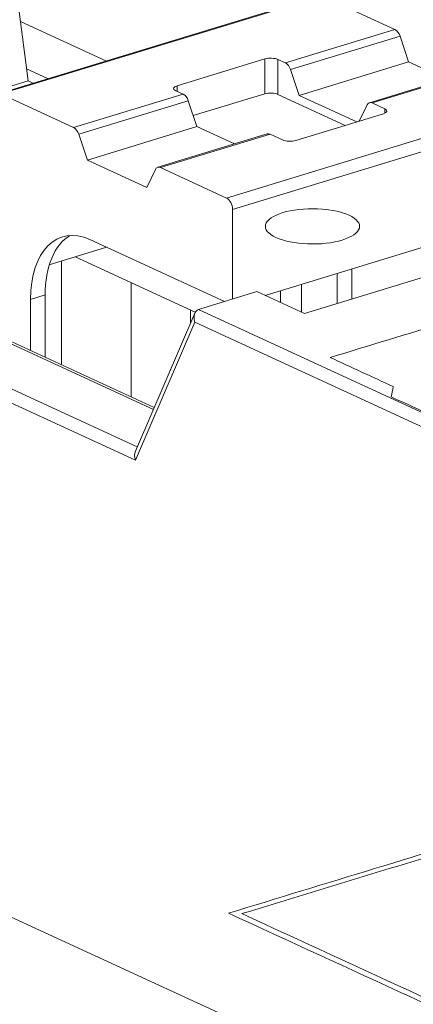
# Model space of a CAD drawing. Header units: inches. Extents: x -36 to 647, y 177 to 609.
# Tile 151 of 256: x 397.57 to 399.66, y 214.46 to 219.69. Entities that reach past the tile are written whole.
import ezdxf

# ---------------------------------------------------------------- set-up
doc = ezdxf.new("R2010")
doc.units = ezdxf.units.IN
doc.header["$MEASUREMENT"] = 0
doc.layers.add('1', color=7, linetype='Continuous')

# ---------------------------------------------------------------- blocks, each defined once
blk = doc.blocks.new('block 3369')
at = {"layer": '1', "color": 155, "lineweight": 18, "true_color": 0x4c7299}
blk.add_lwpolyline([(398.501, 218.1313), (398.1854, 217.3964)], dxfattribs=at)
blk = doc.blocks.new('block 3370')
at = {"layer": '1', "color": 155, "lineweight": 18, "true_color": 0x4c7299}
blk.add_lwpolyline([(398.8858, 219.0841), (398.3041, 218.9064)], dxfattribs=at)
blk = doc.blocks.new('block 3371')
at = {"layer": '1', "color": 155, "lineweight": 18, "true_color": 0x4c7299}
blk.add_lwpolyline([(400.0105, 219.4277), (399.4288, 219.25)], dxfattribs=at)
blk = doc.blocks.new('block 3372')
at = {"layer": '1', "color": 155, "lineweight": 18, "true_color": 0x4c7299}
blk.add_lwpolyline([(399.1622, 219.819), (397.4559, 219.2977)], dxfattribs=at)
blk = doc.blocks.new('block 4373')
at = {"layer": '1', "color": 155, "lineweight": 13, "true_color": 0x4c7299}
blk.add_lwpolyline([(398.4664, 219.2597), (397.8847, 219.082)], dxfattribs=at)
blk = doc.blocks.new('block 4374')
at = {"layer": '1', "color": 155, "lineweight": 13, "true_color": 0x4c7299}
blk.add_lwpolyline([(397.8574, 219.1178), (398.4391, 219.2955)], dxfattribs=at)
blk = doc.blocks.new('block 4375')
at = {"layer": '1', "color": 155, "lineweight": 18, "true_color": 0x4c7299}
blk.add_lwpolyline([(398.872, 219.4824), (398.4066, 219.3402)], dxfattribs=at)
blk = doc.blocks.new('block 4376')
at = {"layer": '1', "color": 155, "lineweight": 18, "true_color": 0x4c7299}
blk.add_lwpolyline([(398.3994, 219.3138), (398.4391, 219.2955)], dxfattribs=at)
blk = doc.blocks.new('block 4377')
at = {"layer": '1', "color": 155, "lineweight": 18, "true_color": 0x4c7299}
blk.add_lwpolyline([(397.8574, 219.1178), (397.4705, 219.2962)], dxfattribs=at)
blk = doc.blocks.new('block 4378')
at = {"layer": '1', "color": 155, "lineweight": 13, "true_color": 0x4c7299}
blk.add_lwpolyline([(399.1769, 219.8175), (397.4705, 219.2962)], dxfattribs=at)
blk = doc.blocks.new('block 4379')
at = {"layer": '1', "color": 155, "lineweight": 18, "true_color": 0x4c7299}
blk.add_lwpolyline([(399.1769, 219.8175), (399.5637, 219.6391)], dxfattribs=at)
blk = doc.blocks.new('block 4380')
at = {"layer": '1', "color": 155, "lineweight": 13, "true_color": 0x4c7299}
blk.add_lwpolyline([(398.982, 219.4614), (399.5637, 219.6391)], dxfattribs=at)
blk = doc.blocks.new('block 4381')
at = {"layer": '1', "color": 155, "lineweight": 18, "true_color": 0x4c7299}
blk.add_lwpolyline([(398.982, 219.4614), (398.9423, 219.4797)], dxfattribs=at)
blk = doc.blocks.new('block 4382')
at = {"layer": '1', "color": 155, "lineweight": 13, "true_color": 0x4c7299}
blk.add_lwpolyline([(400.0251, 219.4263), (399.4434, 219.2485)], dxfattribs=at)
blk = doc.blocks.new('block 4384')
at = {"layer": '1', "color": 155, "lineweight": 13, "true_color": 0x4c7299}
blk.add_lwpolyline([(398.6698, 218.743), (400.3762, 219.2643)], dxfattribs=at)
blk = doc.blocks.new('block 4385')
at = {"layer": '1', "color": 155, "lineweight": 18, "true_color": 0x4c7299}
blk.add_lwpolyline([(398.6698, 218.743), (398.3187, 218.9049)], dxfattribs=at)
blk = doc.blocks.new('block 4386')
at = {"layer": '1', "color": 155, "lineweight": 18, "true_color": 0x4c7299}
blk.add_lwpolyline([(398.9004, 219.0826), (398.9675, 219.0517)], dxfattribs=at)
blk = doc.blocks.new('block 4387')
at = {"layer": '1', "color": 155, "lineweight": 18, "true_color": 0x4c7299}
blk.add_lwpolyline([(399.0378, 219.049), (399.5032, 219.1912)], dxfattribs=at)
blk = doc.blocks.new('block 4388')
at = {"layer": '1', "color": 155, "lineweight": 18, "true_color": 0x4c7299}
blk.add_lwpolyline([(399.5104, 219.2176), (399.4434, 219.2485)], dxfattribs=at)
blk = doc.blocks.new('block 4389')
at = {"layer": '1', "color": 155, "lineweight": 13, "true_color": 0x4c7299}
blk.add_lwpolyline([(399.591, 219.6033), (399.0093, 219.4256)], dxfattribs=at)
blk = doc.blocks.new('block 4390')
at = {"layer": '1', "color": 155, "lineweight": 13, "true_color": 0x4c7299}
blk.add_lwpolyline([(398.9004, 219.0826), (398.3187, 218.9049)], dxfattribs=at)
blk = doc.blocks.new('block 4391')
at = {"layer": '1', "color": 155, "lineweight": 13, "true_color": 0x4c7299}
blk.add_lwpolyline([(400.4077, 219.2034), (398.7014, 218.6821)], dxfattribs=at)
blk = doc.blocks.new('block 4392')
at = {"layer": '1', "color": 155, "lineweight": 18, "true_color": 0x4c7299}
blk.add_lwpolyline([(398.2914, 218.8944), (398.2459, 218.7995)], dxfattribs=at)
blk = doc.blocks.new('block 4393')
at = {"layer": '1', "color": 155, "lineweight": 18, "true_color": 0x4c7299}
blk.add_lwpolyline([(399.6366, 219.4664), (399.0549, 219.2887)], dxfattribs=at)
blk = doc.blocks.new('block 4394')
at = {"layer": '1', "color": 155, "lineweight": 18, "true_color": 0x4c7299}
blk.add_lwpolyline([(399.591, 219.6033), (399.6366, 219.4664)], dxfattribs=at)
blk = doc.blocks.new('block 4395')
at = {"layer": '1', "color": 155, "lineweight": 18, "true_color": 0x4c7299}
blk.add_lwpolyline([(399.0549, 219.2887), (399.0093, 219.4256)], dxfattribs=at)
blk = doc.blocks.new('block 4396')
at = {"layer": '1', "color": 155, "lineweight": 18, "true_color": 0x4c7299}
blk.add_lwpolyline([(398.512, 219.1228), (397.9302, 218.9451)], dxfattribs=at)
blk = doc.blocks.new('block 4397')
at = {"layer": '1', "color": 155, "lineweight": 18, "true_color": 0x4c7299}
blk.add_lwpolyline([(397.9302, 218.9451), (397.8847, 219.082)], dxfattribs=at)
blk = doc.blocks.new('block 4398')
at = {"layer": '1', "color": 155, "lineweight": 18, "true_color": 0x4c7299}
blk.add_lwpolyline([(398.4664, 219.2597), (398.512, 219.1228)], dxfattribs=at)
blk = doc.blocks.new('block 4399')
at = {"layer": '1', "color": 155, "lineweight": 18, "true_color": 0x4c7299}
blk.add_lwpolyline([(399.416, 219.238), (399.3747, 219.1519)], dxfattribs=at)
blk = doc.blocks.new('block 4400')
at = {"layer": '1', "color": 155, "lineweight": 18, "true_color": 0x4c7299}
blk.add_lwpolyline([(398.2459, 218.7995), (397.9302, 218.9451)], dxfattribs=at)
blk = doc.blocks.new('block 4401')
at = {"layer": '1', "color": 155, "lineweight": 18, "true_color": 0x4c7299}
blk.add_lwpolyline([(398.512, 219.1228), (398.7114, 219.0308)], dxfattribs=at)
blk = doc.blocks.new('block 4402')
at = {"layer": '1', "color": 155, "lineweight": 18, "true_color": 0x4c7299}
blk.add_lwpolyline([(399.6366, 219.4664), (399.836, 219.3744)], dxfattribs=at)
blk = doc.blocks.new('block 4403')
at = {"layer": '1', "color": 155, "lineweight": 18, "true_color": 0x4c7299}
blk.add_lwpolyline([(399.3607, 219.1476), (399.0549, 219.2887)], dxfattribs=at)
blk = doc.blocks.new('block 4417')
at = {"layer": '1', "color": 155, "lineweight": 13, "true_color": 0x4c7299}
blk.add_lwpolyline([(398.521, 218.1505), (400.7107, 217.1403)], dxfattribs=at)
blk = doc.blocks.new('block 4418')
at = {"layer": '1', "color": 155, "lineweight": 18, "true_color": 0x4c7299}
blk.add_lwpolyline([(399.0837, 218.1288), (401.4105, 218.8397)], dxfattribs=at)
blk = doc.blocks.new('block 4424')
at = {"layer": '1', "color": 155, "lineweight": 18, "true_color": 0x4c7299}
blk.add_lwpolyline([(398.8312, 218.2452), (399.0837, 218.1288)], dxfattribs=at)
blk = doc.blocks.new('block 4425')
at = {"layer": '1', "color": 155, "lineweight": 18, "true_color": 0x4c7299}
blk.add_lwpolyline([(398.521, 218.1505), (398.8312, 218.2452)], dxfattribs=at)
blk = doc.blocks.new('block 4441')
at = {"layer": '1', "color": 155, "lineweight": 13, "true_color": 0x4c7299}
blk.add_lwpolyline([(398.5012, 218.0835), (398.1856, 217.3486)], dxfattribs=at)
blk = doc.blocks.new('block 4446')
at = {"layer": '1', "color": 155, "lineweight": 13, "true_color": 0x4c7299}
blk.add_lwpolyline([(400.6719, 217.0821), (398.5012, 218.0835)], dxfattribs=at)
blk = doc.blocks.new('block 4458')
at = {"layer": '1', "color": 155, "lineweight": 18, "true_color": 0x4c7299}
blk.add_lwpolyline([(397.6159, 219.3659), (396.4402, 219.0067)], dxfattribs=at)
blk = doc.blocks.new('block 4459')
at = {"layer": '1', "color": 155, "lineweight": 18, "true_color": 0x4c7299}
blk.add_lwpolyline([(397.6159, 219.3659), (397.5404, 219.955)], dxfattribs=at)
blk = doc.blocks.new('block 4464')
at = {"layer": '1', "color": 155, "lineweight": 13, "true_color": 0x4c7299}
blk.add_lwpolyline([(398.1856, 217.3486), (396.3844, 218.1794)], dxfattribs=at)
blk = doc.blocks.new('block 4466')
at = {"layer": '1', "color": 155, "lineweight": 13, "true_color": 0x4c7299}
blk.add_lwpolyline([(396.4379, 218.2308), (398.1956, 217.42)], dxfattribs=at)
blk = doc.blocks.new('block 4467')
at = {"layer": '1', "color": 155, "lineweight": 18, "true_color": 0x4c7299}
blk.add_lwpolyline([(398.2809, 217.6186), (396.7482, 218.3256)], dxfattribs=at)
blk = doc.blocks.new('block 4470')
at = {"layer": '1', "color": 155, "lineweight": 18, "true_color": 0x4c7299}
blk.add_lwpolyline([(397.0169, 218.2148), (398.2856, 217.6296)], dxfattribs=at)
blk = doc.blocks.new('block 4472')
at = {"layer": '1', "color": 155, "lineweight": 18, "true_color": 0x4c7299}
blk.add_lwpolyline([(397.7187, 219.3779), (397.6079, 219.4291)], dxfattribs=at)
blk = doc.blocks.new('block 4474')
at = {"layer": '1', "color": 155, "lineweight": 18, "true_color": 0x4c7299}
blk.add_lwpolyline([(397.6159, 219.3659), (397.6411, 219.3543)], dxfattribs=at)
blk = doc.blocks.new('block 5709')
at = {"layer": '1', "color": 155, "lineweight": 13, "true_color": 0x4c7299}
blk.add_lwpolyline([(399.5104, 219.1939), (399.5104, 219.2176)], dxfattribs=at)
blk = doc.blocks.new('block 5710')
at = {"layer": '1', "color": 155, "lineweight": 13, "true_color": 0x4c7299}
blk.add_lwpolyline([(398.9423, 219.2943), (398.9423, 219.4797)], dxfattribs=at)
blk = doc.blocks.new('block 5711')
at = {"layer": '1', "color": 155, "lineweight": 13, "true_color": 0x4c7299}
blk.add_lwpolyline([(398.872, 219.297), (398.872, 219.4824)], dxfattribs=at)
blk = doc.blocks.new('block 5712')
at = {"layer": '1', "color": 155, "lineweight": 13, "true_color": 0x4c7299}
blk.add_lwpolyline([(398.4066, 219.3104), (398.4066, 219.3402)], dxfattribs=at)
blk = doc.blocks.new('block 5714')
at = {"layer": '1', "color": 155, "lineweight": 18, "true_color": 0x4c7299}
blk.add_lwpolyline([(398.7014, 218.6821), (398.7014, 218.2056)], dxfattribs=at)
blk = doc.blocks.new('block 5716')
at = {"layer": '1', "color": 155, "lineweight": 18, "true_color": 0x4c7299}
blk.add_lwpolyline([(399.0677, 218.1362), (399.0677, 218.2842)], dxfattribs=at)
blk = doc.blocks.new('block 5717')
at = {"layer": '1', "color": 155, "lineweight": 18, "true_color": 0x4c7299}
blk.add_lwpolyline([(398.872, 219.297), (398.4926, 219.1811)], dxfattribs=at)
blk = doc.blocks.new('block 5718')
at = {"layer": '1', "color": 155, "lineweight": 18, "true_color": 0x4c7299}
blk.add_lwpolyline([(399.3002, 219.1292), (398.9423, 219.2943)], dxfattribs=at)
blk = doc.blocks.new('block 5736')
at = {"layer": '1', "color": 155, "lineweight": 18, "true_color": 0x4c7299}
blk.add_lwpolyline([(400.4077, 218.6936), (398.8746, 218.2252)], dxfattribs=at)
blk = doc.blocks.new('block 5737')
at = {"layer": '1', "color": 155, "lineweight": 18, "true_color": 0x4c7299}
blk.add_lwpolyline([(397.9439, 218.5217), (398.658, 218.1923)], dxfattribs=at)
blk = doc.blocks.new('block 5738')
at = {"layer": '1', "color": 155, "lineweight": 13, "true_color": 0x4c7299}
blk.add_lwpolyline([(397.7059, 218.2276), (397.6283, 218.2039)], dxfattribs=at)
blk = doc.blocks.new('block 5746')
at = {"layer": '1', "color": 155, "lineweight": 18, "true_color": 0x4c7299}
blk.add_lwpolyline([(397.7059, 217.897), (397.7059, 218.2276)], dxfattribs=at)
blk = doc.blocks.new('block 5747')
at = {"layer": '1', "color": 155, "lineweight": 18, "true_color": 0x4c7299}
blk.add_lwpolyline([(397.6283, 217.9327), (397.6283, 218.2039)], dxfattribs=at)
blk = doc.blocks.new('block 5748')
at = {"layer": '1', "color": 155, "lineweight": 18, "true_color": 0x4c7299}
blk.add_lwpolyline([(399.2571, 218.1818), (399.2571, 218.3421)], dxfattribs=at)
blk = doc.blocks.new('block 5749')
at = {"layer": '1', "color": 155, "lineweight": 18, "true_color": 0x4c7299}
blk.add_lwpolyline([(399.3347, 218.2055), (399.3347, 218.3658)], dxfattribs=at)
blk = doc.blocks.new('block 5751')
at = {"layer": '1', "color": 155, "lineweight": 18, "true_color": 0x4c7299}
blk.add_lwpolyline([(398.0289, 219.4727), (397.5755, 219.6819)], dxfattribs=at)
blk = doc.blocks.new('block 5752')
at = {"layer": '1', "color": 155, "lineweight": 18, "true_color": 0x4c7299}
blk.add_lwpolyline([(398.9559, 218.1877), (398.9559, 218.2501)], dxfattribs=at)
blk = doc.blocks.new('block 5755')
at = {"layer": '1', "color": 155, "lineweight": 18, "true_color": 0x4c7299}
blk.add_lwpolyline([(397.728, 218.3878), (398.0326, 218.4808)], dxfattribs=at)
blk = doc.blocks.new('block 5757')
at = {"layer": '1', "color": 155, "lineweight": 18, "true_color": 0x4c7299}
blk.add_lwpolyline([(397.8654, 218.4298), (398.5031, 218.1356)], dxfattribs=at)
blk = doc.blocks.new('block 5758')
at = {"layer": '1', "color": 155, "lineweight": 18, "true_color": 0x4c7299}
blk.add_lwpolyline([(397.7928, 218.4075), (397.7928, 217.8569)], dxfattribs=at)
blk = doc.blocks.new('block 5760')
at = {"layer": '1', "color": 155, "lineweight": 18, "true_color": 0x4c7299}
blk.add_lwpolyline([(398.1624, 218.2927), (398.1624, 217.6864)], dxfattribs=at)
blk = doc.blocks.new('block 5761')
at = {"layer": '1', "color": 155, "lineweight": 18, "true_color": 0x4c7299}
blk.add_lwpolyline([(398.478, 218.1472), (398.478, 218.0777)], dxfattribs=at)
blk = doc.blocks.new('block 5772')
at = {"layer": '1', "color": 155, "lineweight": 18, "true_color": 0x4c7299}
blk.add_lwpolyline([(393.9058, 216.5886), (401.2911, 213.1818)], dxfattribs=at)
blk = doc.blocks.new('block 6585')
at = {"layer": '1', "color": 155, "lineweight": 18, "true_color": 0x4c7299}
blk.add_open_spline([(397.8847, 219.082), (397.8791, 219.0989), (397.8686, 219.1125), (397.8574, 219.1178)], degree=3, dxfattribs=at)
blk = doc.blocks.new('block 6586')
at = {"layer": '1', "color": 155, "lineweight": 18, "true_color": 0x4c7299}
blk.add_open_spline([(398.4664, 219.2597), (398.4608, 219.2766), (398.4503, 219.2903), (398.4391, 219.2955)], degree=3, dxfattribs=at)
blk = doc.blocks.new('block 6587')
at = {"layer": '1', "color": 155, "lineweight": 18, "true_color": 0x4c7299}
blk.add_open_spline([(398.4066, 219.3402), (398.3852, 219.3336), (398.382, 219.3218), (398.3994, 219.3138)], degree=3, dxfattribs=at)
blk = doc.blocks.new('block 6588')
at = {"layer": '1', "color": 155, "lineweight": 18, "true_color": 0x4c7299}
blk.add_open_spline([(398.9423, 219.4797), (398.9249, 219.4877), (398.8934, 219.4889), (398.872, 219.4824)], degree=3, dxfattribs=at)
blk = doc.blocks.new('block 6589')
at = {"layer": '1', "color": 155, "lineweight": 18, "true_color": 0x4c7299}
blk.add_open_spline([(398.9675, 219.0517), (398.9849, 219.0437), (399.0164, 219.0425), (399.0378, 219.049)], degree=3, dxfattribs=at)
blk = doc.blocks.new('block 6590')
at = {"layer": '1', "color": 155, "lineweight": 18, "true_color": 0x4c7299}
blk.add_open_spline([(399.5032, 219.1912), (399.5246, 219.1977), (399.5278, 219.2096), (399.5104, 219.2176)], degree=3, dxfattribs=at)
blk = doc.blocks.new('block 6591')
at = {"layer": '1', "color": 155, "lineweight": 18, "true_color": 0x4c7299}
blk.add_open_spline([(399.591, 219.6033), (399.5854, 219.6202), (399.575, 219.6339), (399.5637, 219.6391)], degree=3, dxfattribs=at)
blk = doc.blocks.new('block 6592')
at = {"layer": '1', "color": 155, "lineweight": 18, "true_color": 0x4c7299}
blk.add_open_spline([(399.0093, 219.4256), (399.0037, 219.4425), (398.9933, 219.4562), (398.982, 219.4614)], degree=3, dxfattribs=at)
blk = doc.blocks.new('block 6594')
at = {"layer": '1', "color": 155, "lineweight": 18, "true_color": 0x4c7299}
blk.add_open_spline([(399.4434, 219.2485), (399.4321, 219.2537), (399.4217, 219.2497), (399.416, 219.238)], degree=3, dxfattribs=at)
blk = doc.blocks.new('block 6595')
at = {"layer": '1', "color": 155, "lineweight": 18, "true_color": 0x4c7299}
blk.add_open_spline([(398.3187, 218.9049), (398.3075, 218.9101), (398.297, 218.9061), (398.2914, 218.8944)], degree=3, dxfattribs=at)
blk = doc.blocks.new('block 6596')
at = {"layer": '1', "color": 155, "lineweight": 18, "true_color": 0x4c7299}
blk.add_open_spline([(398.9004, 219.0826), (398.8954, 219.085), (398.8903, 219.0855), (398.8858, 219.0841)], degree=3, dxfattribs=at)
blk = doc.blocks.new('block 6599')
at = {"layer": '1', "color": 155, "lineweight": 18, "true_color": 0x4c7299}
blk.add_open_spline([(398.7014, 218.6821), (398.7014, 218.7077), (398.6873, 218.7349), (398.6698, 218.743)], degree=3, dxfattribs=at)
blk = doc.blocks.new('block 6608')
at = {"layer": '1', "color": 155, "lineweight": 18, "true_color": 0x4c7299}
blk.add_open_spline([(398.521, 218.1505), (398.4996, 218.1439), (398.4907, 218.1139), (398.5012, 218.0835)], degree=3, dxfattribs=at)
blk = doc.blocks.new('block 6609')
at = {"layer": '1', "color": 155, "lineweight": 18, "true_color": 0x4c7299}
blk.add_open_spline([(398.1854, 217.3964), (398.1797, 217.3831), (398.1798, 217.3654), (398.1856, 217.3486)], degree=3, dxfattribs=at)
blk = doc.blocks.new('block 6668')
at = {"layer": '1', "color": 155, "lineweight": 18, "true_color": 0x4c7299}
blk.add_open_spline([(398.9423, 219.2943), (398.9249, 219.3023), (398.8934, 219.3035), (398.872, 219.297)], degree=3, dxfattribs=at)
blk = doc.blocks.new('block 6670')
at = {"layer": '1', "color": 155, "lineweight": 18, "true_color": 0x4c7299}
blk.add_open_spline([(397.838, 218.5437), (397.7551, 218.4949), (397.7059, 218.3772), (397.7059, 218.2276)], degree=3, dxfattribs=at)
blk = doc.blocks.new('block 6671')
at = {"layer": '1', "color": 155, "lineweight": 18, "true_color": 0x4c7299}
blk.add_open_spline([(397.9439, 218.5217), (397.7696, 218.6021), (397.6283, 218.4598), (397.6283, 218.2039)], degree=3, dxfattribs=at)
blk = doc.blocks.new('block 9170')
at = {"layer": '1', "color": 18, "lineweight": 13, "true_color": 0x4c0000}
blk.add_open_spline([(401.8622, 218.0439), (401.8487, 217.993), (401.8353, 217.9422), (401.8218, 217.8913), (401.3501, 217.7472), (400.8785, 217.6031), (400.4069, 217.459), (400.2715, 217.4644), (400.1361, 217.4698), (400.0008, 217.4751), (399.8486, 217.5453), (399.6965, 217.6155), (399.5444, 217.6857), (399.5477, 217.7039), (399.551, 217.7222), (399.5543, 217.7405), (399.4428, 217.792), (399.3312, 217.8435), (399.2196, 217.8949), (399.4264, 217.9581), (399.6333, 218.0213), (399.8401, 218.0845), (399.9663, 218.0263), (400.0926, 217.9681), (400.2188, 217.9098), (400.3739, 217.9572), (400.5291, 218.0046), (400.6842, 218.052), (400.5579, 218.1102), (400.4317, 218.1685), (400.3055, 218.2267), (400.5123, 218.2899), (400.7191, 218.3531), (400.9259, 218.4163), (401.0375, 218.3648), (401.1491, 218.3133), (401.2607, 218.2619), (401.3091, 218.2594), (401.3575, 218.2569), (401.4058, 218.2544), (401.558, 218.1842), (401.7101, 218.114), (401.8622, 218.0439)], degree=3, knots=[0, 0, 0, 0, 1, 1, 1, 2, 2, 2, 3, 3, 3, 4, 4, 4, 5, 5, 5, 6, 6, 6, 7, 7, 7, 8, 8, 8, 9, 9, 9, 10, 10, 10, 11, 11, 11, 12, 12, 12, 13, 13, 13, 14, 14, 14, 14], dxfattribs=at)
blk = doc.blocks.new('block 9270')
at = {"layer": '1', "color": 18, "lineweight": 13, "true_color": 0x4c0000}
blk.add_open_spline([(401.8622, 218.0439), (401.8487, 217.993), (401.8353, 217.9422), (401.8218, 217.8913), (401.3501, 217.7472), (400.8785, 217.6031), (400.4069, 217.459), (400.2715, 217.4644), (400.1361, 217.4698), (400.0008, 217.4751), (399.8486, 217.5453), (399.6965, 217.6155), (399.5444, 217.6857), (399.5477, 217.7039), (399.551, 217.7222), (399.5543, 217.7405), (399.4428, 217.792), (399.3312, 217.8435), (399.2196, 217.8949), (399.4264, 217.9581), (399.6333, 218.0213), (399.8401, 218.0845), (399.9663, 218.0263), (400.0926, 217.9681), (400.2188, 217.9098), (400.3739, 217.9572), (400.5291, 218.0046), (400.6842, 218.052), (400.5579, 218.1102), (400.4317, 218.1685), (400.3055, 218.2267), (400.5123, 218.2899), (400.7191, 218.3531), (400.9259, 218.4163), (401.0375, 218.3648), (401.1491, 218.3133), (401.2607, 218.2619), (401.3091, 218.2594), (401.3575, 218.2569), (401.4058, 218.2544), (401.558, 218.1842), (401.7101, 218.114), (401.8622, 218.0439)], degree=3, knots=[0, 0, 0, 0, 1, 1, 1, 2, 2, 2, 3, 3, 3, 4, 4, 4, 5, 5, 5, 6, 6, 6, 7, 7, 7, 8, 8, 8, 9, 9, 9, 10, 10, 10, 11, 11, 11, 12, 12, 12, 13, 13, 13, 14, 14, 14, 14], dxfattribs=at)
blk = doc.blocks.new('block 9324')
at = {"layer": '1', "color": 18, "lineweight": 13, "true_color": 0x4c0000}
blk.add_open_spline([(401.8622, 218.0439), (401.8487, 217.993), (401.8353, 217.9422), (401.8218, 217.8913), (401.3501, 217.7472), (400.8785, 217.6031), (400.4069, 217.459), (400.2715, 217.4644), (400.1361, 217.4698), (400.0008, 217.4751), (399.8486, 217.5453), (399.6965, 217.6155), (399.5444, 217.6857), (399.5477, 217.7039), (399.551, 217.7222), (399.5543, 217.7405), (399.4428, 217.792), (399.3312, 217.8435), (399.2196, 217.8949), (399.4264, 217.9581), (399.6333, 218.0213), (399.8401, 218.0845), (399.9663, 218.0263), (400.0926, 217.9681), (400.2188, 217.9098), (400.3739, 217.9572), (400.5291, 218.0046), (400.6842, 218.052), (400.5579, 218.1102), (400.4317, 218.1685), (400.3055, 218.2267), (400.5123, 218.2899), (400.7191, 218.3531), (400.9259, 218.4163), (401.0375, 218.3648), (401.1491, 218.3133), (401.2607, 218.2619), (401.3091, 218.2594), (401.3575, 218.2569), (401.4058, 218.2544), (401.558, 218.1842), (401.7101, 218.114), (401.8622, 218.0439)], degree=3, knots=[0, 0, 0, 0, 1, 1, 1, 2, 2, 2, 3, 3, 3, 4, 4, 4, 5, 5, 5, 6, 6, 6, 7, 7, 7, 8, 8, 8, 9, 9, 9, 10, 10, 10, 11, 11, 11, 12, 12, 12, 13, 13, 13, 14, 14, 14, 14], dxfattribs=at)
blk = doc.blocks.new('block 9461')
at = {"layer": '1', "color": 18, "lineweight": 13, "true_color": 0x4c0000}
blk.add_open_spline([(401.8622, 218.0439), (401.8487, 217.993), (401.8353, 217.9422), (401.8218, 217.8913), (401.3501, 217.7472), (400.8785, 217.6031), (400.4069, 217.459), (400.2715, 217.4644), (400.1361, 217.4698), (400.0008, 217.4751), (399.8486, 217.5453), (399.6965, 217.6155), (399.5444, 217.6857), (399.5477, 217.7039), (399.551, 217.7222), (399.5543, 217.7405), (399.4428, 217.792), (399.3312, 217.8435), (399.2196, 217.8949), (399.4264, 217.9581), (399.6333, 218.0213), (399.8401, 218.0845), (399.9663, 218.0263), (400.0926, 217.9681), (400.2188, 217.9098), (400.3739, 217.9572), (400.5291, 218.0046), (400.6842, 218.052), (400.5579, 218.1102), (400.4317, 218.1685), (400.3055, 218.2267), (400.5123, 218.2899), (400.7191, 218.3531), (400.9259, 218.4163), (401.0375, 218.3648), (401.1491, 218.3133), (401.2607, 218.2619), (401.3091, 218.2594), (401.3575, 218.2569), (401.4058, 218.2544), (401.558, 218.1842), (401.7101, 218.114), (401.8622, 218.0439)], degree=3, knots=[0, 0, 0, 0, 1, 1, 1, 2, 2, 2, 3, 3, 3, 4, 4, 4, 5, 5, 5, 6, 6, 6, 7, 7, 7, 8, 8, 8, 9, 9, 9, 10, 10, 10, 11, 11, 11, 12, 12, 12, 13, 13, 13, 14, 14, 14, 14], dxfattribs=at)
blk = doc.blocks.new('block 9562')
at = {"layer": '1', "color": 18, "lineweight": 13, "true_color": 0x4c0000}
blk.add_open_spline([(400.2318, 215.4144), (401.5153, 214.8223), (402.7988, 214.2303), (404.0822, 213.6382), (403.5652, 213.4802), (403.0481, 213.3222), (402.531, 213.1643), (401.2476, 213.7563), (399.9641, 214.3484), (398.6806, 214.9404), (399.1977, 215.0984), (399.7147, 215.2564), (400.2318, 215.4144)], degree=3, knots=[0, 0, 0, 0, 1, 1, 1, 2, 2, 2, 3, 3, 3, 4, 4, 4, 4], dxfattribs=at)
blk = doc.blocks.new('block 9636')
at = {"layer": '1', "color": 18, "lineweight": 13, "true_color": 0x4c0000}
blk.add_open_spline([(400.2246, 215.388), (401.487, 214.8056), (402.7495, 214.2233), (404.0119, 213.6409), (403.5207, 213.4908), (403.0295, 213.3407), (402.5383, 213.1907), (401.2758, 213.773), (400.0134, 214.3554), (398.7509, 214.9377), (399.2422, 215.0878), (399.7334, 215.2379), (400.2246, 215.388)], degree=3, knots=[0, 0, 0, 0, 1, 1, 1, 2, 2, 2, 3, 3, 3, 4, 4, 4, 4], dxfattribs=at)
blk = doc.blocks.new('block 9726')
at = {"layer": '1', "color": 18, "lineweight": 13, "true_color": 0x4c0000}
blk.add_lwpolyline([(398.9681, 218.6652), (398.9872, 218.6705), (399.0079, 218.6752), (399.0302, 218.6791), (399.0536, 218.6823), (399.078, 218.6845), (399.1028, 218.6859), (399.1526, 218.6857), (399.1768, 218.6843), (399.2001, 218.6821), (399.2439, 218.6752), (399.2648, 218.6705), (399.2846, 218.665), (399.3031, 218.6586), (399.3199, 218.6516), (399.3348, 218.6441), (399.3475, 218.636), (399.3578, 218.6276), (399.3659, 218.6189), (399.3715, 218.6102), (399.3749, 218.6014), (399.376, 218.5924), (399.3749, 218.5832), (399.3712, 218.574), (399.3651, 218.5649), (399.3565, 218.556), (399.3457, 218.5475), (399.3327, 218.5396), (399.3179, 218.5322), (399.3015, 218.5255), (399.2838, 218.5196), (399.2647, 218.5143), (399.244, 218.5096), (399.2217, 218.5056), (399.1983, 218.5025), (399.1739, 218.5002), (399.1491, 218.4989), (399.0993, 218.499), (399.0751, 218.5005), (399.0518, 218.5027), (399.008, 218.5096), (398.9871, 218.5143), (398.9673, 218.5198), (398.9488, 218.5261), (398.932, 218.5331), (398.9171, 218.5407), (398.9044, 218.5488), (398.8941, 218.5572), (398.886, 218.5658), (398.8804, 218.5746), (398.877, 218.5833), (398.8758, 218.5924), (398.877, 218.6015), (398.8807, 218.6108), (398.8868, 218.6199), (398.8954, 218.6287), (398.9062, 218.6372), (398.9192, 218.6452), (398.934, 218.6526), (398.9504, 218.6593), (398.9681, 218.6652)], dxfattribs=at)
blk = doc.blocks.new('block 9732')
at = {"layer": '1', "color": 18, "lineweight": 13, "true_color": 0x4c0000}
blk.add_lwpolyline([(398.9681, 218.6652), (398.9872, 218.6705), (399.0079, 218.6752), (399.0302, 218.6791), (399.0536, 218.6823), (399.078, 218.6845), (399.1028, 218.6859), (399.1526, 218.6857), (399.1768, 218.6843), (399.2001, 218.6821), (399.2439, 218.6752), (399.2648, 218.6705), (399.2846, 218.665), (399.3031, 218.6586), (399.3199, 218.6516), (399.3348, 218.6441), (399.3475, 218.636), (399.3578, 218.6276), (399.3659, 218.6189), (399.3715, 218.6102), (399.3749, 218.6014), (399.376, 218.5924), (399.3749, 218.5832), (399.3712, 218.574), (399.3651, 218.5649), (399.3565, 218.556), (399.3457, 218.5475), (399.3327, 218.5396), (399.3179, 218.5322), (399.3015, 218.5255), (399.2838, 218.5196), (399.2647, 218.5143), (399.244, 218.5096), (399.2217, 218.5056), (399.1983, 218.5025), (399.1739, 218.5002), (399.1491, 218.4989), (399.0993, 218.499), (399.0751, 218.5005), (399.0518, 218.5027), (399.008, 218.5096), (398.9871, 218.5143), (398.9673, 218.5198), (398.9488, 218.5261), (398.932, 218.5331), (398.9171, 218.5407), (398.9044, 218.5488), (398.8941, 218.5572), (398.886, 218.5658), (398.8804, 218.5746), (398.877, 218.5833), (398.8758, 218.5924), (398.877, 218.6015), (398.8807, 218.6108), (398.8868, 218.6199), (398.8954, 218.6287), (398.9062, 218.6372), (398.9192, 218.6452), (398.934, 218.6526), (398.9504, 218.6593), (398.9681, 218.6652)], dxfattribs=at)

msp = doc.modelspace()

# ---------------------------------------------------------------- block references
at = {"layer": '1'}
for name in ['block 4459', 'block 3372', 'block 4378', 'block 4379', 'block 5751', 'block 4380', 'block 6591', 'block 4389', 'block 4394', 'block 4375', 'block 6588', 'block 5711', 'block 4381', 'block 5710', 'block 4472', 'block 6592', 'block 4395', 'block 4393', 'block 3371', 'block 4382', 'block 4402', 'block 4458', 'block 4474', 'block 6587', 'block 5712', 'block 4377', 'block 4374', 'block 4376', 'block 6586', 'block 5717', 'block 6668', 'block 5718', 'block 4403', 'block 4373', 'block 4398', 'block 4384', 'block 4399', 'block 6594', 'block 4388', 'block 6590', 'block 5709', 'block 4391', 'block 4387', 'block 6585', 'block 4396', 'block 4401', 'block 4397', 'block 3370', 'block 4390', 'block 6596', 'block 4386', 'block 6589', 'block 4400', 'block 6595', 'block 4385', 'block 4392', 'block 4418', 'block 6599', 'block 5736', 'block 5714', 'block 9726', 'block 9732', 'block 6671', 'block 6670', 'block 5737', 'block 5755', 'block 5758', 'block 5757', 'block 9170', 'block 9270', 'block 9324', 'block 9461', 'block 4467', 'block 5748', 'block 5749', 'block 5760', 'block 5716', 'block 4466', 'block 5738', 'block 5746', 'block 4425', 'block 4424', 'block 5752', 'block 4464', 'block 4470', 'block 5747', 'block 3369', 'block 5761', 'block 6608', 'block 4417', 'block 4441', 'block 4446', 'block 6609', 'block 5772', 'block 9562', 'block 9636']:
    msp.add_blockref(name, (0, 0), dxfattribs=at)

doc.saveas('drawing.dxf')
